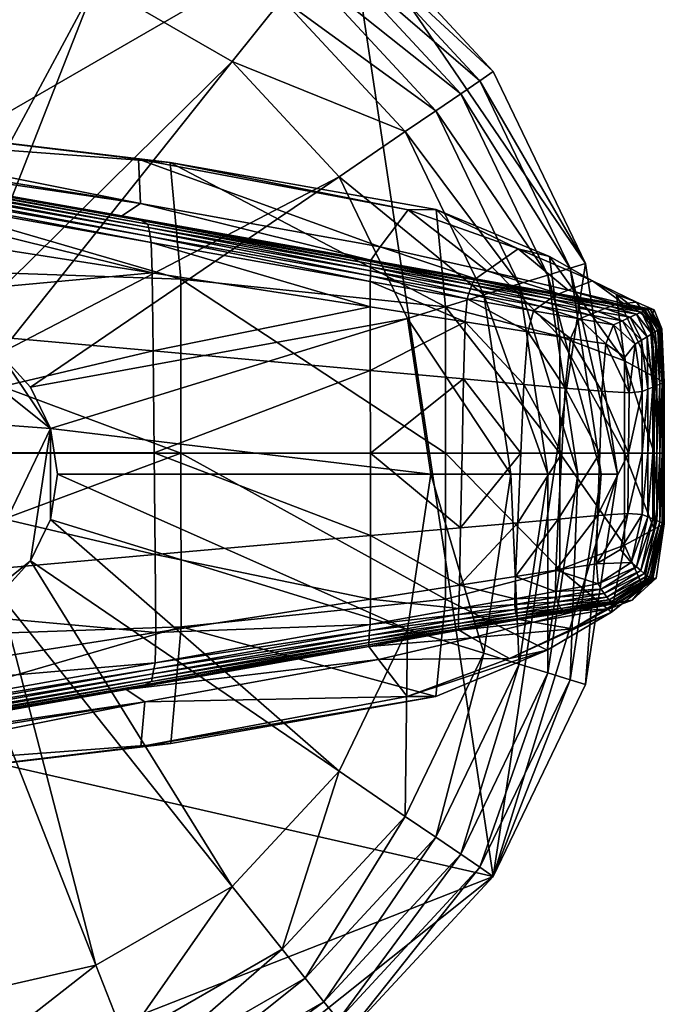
# Model space of a CAD drawing. Header units: inches. Extents: x -10.9 to 10.9, y -29.4 to 29.4.
# Tile 15 of 53: x 10.1 to 10.9, y -27.3 to -26.1. Entities that reach past the tile are written whole.
import ezdxf

# ---------------------------------------------------------------- set-up
doc = ezdxf.new("R2010")
doc.units = ezdxf.units.IN
doc.header["$MEASUREMENT"] = 0
doc.layers.get('0').update_dxf_attribs({"true_color": 0x5890e1})
doc.layers.add('BASE-FUNDICIÓN', color=1, linetype='Continuous', true_color=0xff0000)

# ---------------------------------------------------------------- blocks, each defined once
blk = doc.blocks.new('Cylinder004')
at = {"color": 0}
mesh = blk.add_polyface(dxfattribs=at)
corners = [(14, 17.556), (8.204, 20.903), (8.204, 20.903, 3.98), (1.678, 22.392), (1.678, 22.392, 3.98), (8.204, 20.903, 4.647), (14, 17.556, 4.647), (1.678, 22.392, 4.647), (-11.227, 19.446), (18.553, -12.649), (-22.204, -3.347), (4.636, 1.43, 17.009), (4.009, 2.733, 17.009), (3.025, 3.793, 17.009), (1.773, 4.517, 17.009), (0.363, 4.838, 17.009), (-4.372, 2.105, 17.009), (4.852, 0, 17.009), (4.636, -1.43, 17.009), (8.017, 20.427, 5.799), (13.682, 17.156, 5.799), (7.751, 19.749, 6.735), (1.64, 21.882, 5.799), (1.585, 21.156, 6.735), (12.637, 15.847, 7.455), (7.405, 18.867, 7.455), (6.98, 17.784, 7.96), (13.227, 16.587, 6.735), (1.428, 19.051, 7.96), (1.515, 20.212, 7.455), (-4.251, 18.625, 7.96), (11.911, 14.936, 7.96), (6.061, 15.442, 7.96), (10.343, 12.97, 7.96), (1.24, 16.543, 7.96), (-3.691, 16.173, 7.96), (6.061, 15.442, 12.073), (10.343, 12.97, 12.073), (1.24, 16.543, 12.073), (-3.691, 16.173, 12.073), (4.636, 1.43, 12.073), (4.852, 0, 12.073), (16.589, 0, 12.073), (4.009, 2.733, 12.073), (15.852, 4.89, 12.073), (13.707, 9.345, 12.073), (3.025, 3.793, 12.073), (1.773, 4.517, 12.073), (0.363, 4.838, 12.073), (-1.08, 4.73, 12.073), (-1.08, 4.73, 17.009)]
mesh.append_faces([[corners[k] for k in face] for face in [(8, 3, 0), (9, 10, 0), (11, 13, 15), (11, 15, 16)]], dxfattribs={"vtx0": -1, "vtx1": -1, "vtx2": -1, "color": 0})
mesh.append_faces([[corners[k] for k in face] for face in [(17, 11, 18)]], dxfattribs={"vtx1": -1, "color": 0})
mesh.append_faces([[corners[k] for k in face] for face in [(0, 1, 2), (1, 3, 4), (4, 2, 1), (2, 5, 6), (4, 7, 5), (5, 2, 4), (3, 1, 0), (11, 12, 13), (13, 14, 15), (6, 5, 19), (20, 19, 21), (5, 7, 22), (22, 19, 5), (19, 22, 23), (23, 21, 19), (24, 25, 26), (27, 21, 25), (28, 26, 25), (25, 29, 28), (29, 25, 21), (21, 23, 29), (30, 28, 29), (31, 26, 32), (32, 33, 31), (26, 28, 34), (34, 32, 26), (35, 34, 28), (33, 32, 36), (36, 37, 33), (32, 34, 38), (38, 36, 32), (39, 38, 34), (40, 41, 42), (43, 40, 44), (45, 37, 46), (46, 43, 45), (37, 36, 47), (47, 46, 37), (36, 38, 48), (48, 47, 36), (49, 48, 38), (41, 40, 11), (11, 17, 41), (40, 43, 12), (12, 11, 40), (43, 46, 13), (13, 12, 43), (46, 47, 14), (14, 13, 46), (47, 48, 15), (15, 14, 47), (50, 15, 48)]], dxfattribs={"vtx2": -1, "color": 0})
mesh = blk.add_polyface(dxfattribs=at)
corners = [(22.455, 0), (21.457, 6.619), (21.457, 6.619, 3.98), (22.455, 0, 3.98), (18.553, 12.649), (18.553, 12.649, 3.98), (14, 17.556), (14, 17.556, 3.98), (8.204, 20.903, 3.98), (21.457, 6.619, 4.647), (22.455, 0, 4.647), (18.553, 12.649, 4.647), (14, 17.556, 4.647), (18.553, -12.649), (20.969, 6.468, 5.799), (21.944, 0, 5.799), (20.273, 6.253, 6.735), (21.215, 0, 6.735), (18.131, 12.361, 5.799), (17.529, 11.951, 6.735), (13.682, 17.156, 5.799), (13.227, 16.587, 6.735), (8.017, 20.427, 5.799), (7.751, 19.749, 6.735), (18.256, 5.631, 7.96), (19.104, 0, 7.96), (20.269, 0, 7.455), (19.368, 5.974, 7.455), (15.785, 10.762, 7.96), (16.747, 11.418, 7.455), (11.911, 14.936, 7.96), (12.637, 15.847, 7.455), (6.98, 17.784, 7.96), (7.405, 18.867, 7.455), (15.852, 4.89, 7.96), (16.589, 0, 7.96), (13.707, 9.345, 7.96), (10.343, 12.97, 7.96), (15.852, 4.89, 12.073), (16.589, 0, 12.073), (13.707, 9.345, 12.073), (10.343, 12.97, 12.073), (4.636, 1.43, 12.073), (4.009, 2.733, 12.073)]
mesh.append_faces([[corners[k] for k in face] for face in [(13, 6, 1)]], dxfattribs={"vtx0": -1, "vtx1": -1, "vtx2": -1, "color": 0})
mesh.append_faces([[corners[k] for k in face] for face in [(0, 1, 2), (2, 3, 0), (1, 4, 5), (5, 2, 1), (4, 6, 7), (7, 5, 4), (8, 7, 6), (2, 9, 10), (10, 3, 2), (5, 11, 9), (9, 2, 5), (7, 12, 11), (11, 5, 7), (12, 7, 8), (6, 4, 1), (10, 9, 14), (14, 15, 10), (15, 14, 16), (16, 17, 15), (9, 11, 18), (18, 14, 9), (14, 18, 19), (19, 16, 14), (11, 12, 20), (20, 18, 11), (18, 20, 21), (21, 19, 18), (22, 20, 12), (23, 21, 20), (24, 25, 26), (26, 27, 24), (27, 26, 17), (17, 16, 27), (28, 24, 27), (27, 29, 28), (29, 27, 16), (16, 19, 29), (30, 28, 29), (29, 31, 30), (31, 29, 19), (19, 21, 31), (32, 30, 31), (33, 31, 21), (25, 24, 34), (34, 35, 25), (24, 28, 36), (36, 34, 24), (28, 30, 37), (37, 36, 28), (35, 34, 38), (38, 39, 35), (34, 36, 40), (40, 38, 34), (36, 37, 41), (41, 40, 36), (39, 38, 42), (38, 40, 43)]], dxfattribs={"vtx2": -1, "color": 0})
mesh = blk.add_polyface(dxfattribs=at)
corners = [(-20.231, 9.743), (-22.204, 3.347), (-22.204, 3.347, 3.98), (-20.231, 9.743, 3.98), (-22.204, -3.347, 3.98), (-22.204, 3.347, 4.647), (-20.231, 9.743, 4.647), (-22.204, -3.347), (-11.227, 19.446), (14, 17.556), (0.363, 4.838, 17.009), (-1.08, 4.73, 17.009), (-2.426, 4.202, 17.009), (-3.557, 3.3, 17.009), (-4.372, 2.105, 17.009), (-4.798, 0.723, 17.009), (-4.798, -0.723, 17.009), (-16.46, 15.273, 4.647), (-19.771, 9.521, 5.799), (-16.086, 14.926, 5.799), (-19.114, 9.205, 6.735), (-21.699, 3.271, 5.799), (-20.978, 3.162, 6.735), (-21.699, -3.271, 5.799), (-20.978, -3.162, 6.735), (-14.858, 13.786, 7.455), (-18.261, 8.794, 7.455), (-17.212, 8.289, 7.96), (-15.552, 14.43, 6.735), (-18.891, 2.847, 7.96), (-20.042, 3.021, 7.455), (-18.891, -2.847, 7.96), (-20.042, -3.021, 7.455), (-14.004, 12.994, 7.96), (-14.946, 7.198, 7.96), (-12.161, 11.283, 7.96), (-16.404, 2.472, 7.96), (-16.404, -2.472, 7.96), (-14.946, 7.198, 12.073), (-12.161, 11.283, 12.073), (-16.404, 2.472, 12.073), (-16.404, -2.472, 12.073), (-2.426, 4.202, 12.073), (-1.08, 4.73, 12.073), (-3.691, 16.173, 12.073), (-8.295, 14.367, 12.073), (-3.557, 3.3, 12.073), (-4.372, 2.105, 12.073), (-4.798, 0.723, 12.073), (-4.798, -0.723, 12.073), (0.363, 4.838, 12.073)]
mesh.append_faces([[corners[k] for k in face] for face in [(7, 0, 8), (7, 8, 9), (10, 12, 14)]], dxfattribs={"vtx0": -1, "vtx1": -1, "vtx2": -1, "color": 0})
mesh.append_faces([[corners[k] for k in face] for face in [(0, 1, 2), (2, 3, 0), (4, 2, 1), (2, 5, 6), (6, 3, 2), (5, 2, 4), (7, 1, 0), (10, 11, 12), (12, 13, 14), (14, 15, 16), (17, 6, 18), (19, 18, 20), (6, 5, 21), (21, 18, 6), (18, 21, 22), (22, 20, 18), (23, 21, 5), (24, 22, 21), (25, 26, 27), (28, 20, 26), (29, 27, 26), (26, 30, 29), (30, 26, 20), (20, 22, 30), (31, 29, 30), (32, 30, 22), (33, 27, 34), (34, 35, 33), (27, 29, 36), (36, 34, 27), (37, 36, 29), (35, 34, 38), (38, 39, 35), (34, 36, 40), (40, 38, 34), (41, 40, 36), (42, 43, 44), (45, 39, 46), (46, 42, 45), (39, 38, 47), (47, 46, 39), (38, 40, 48), (48, 47, 38), (49, 48, 40), (50, 43, 11), (43, 42, 12), (12, 11, 43), (42, 46, 13), (13, 12, 42), (46, 47, 14), (14, 13, 46), (47, 48, 15), (15, 14, 47), (16, 15, 48)]], dxfattribs={"vtx2": -1, "color": 0})
mesh = blk.add_polyface(dxfattribs=at)
corners = [(8.204, -20.903), (14, -17.556), (14, -17.556, 3.98), (18.553, -12.649), (18.553, -12.649, 3.98), (21.457, -6.619), (21.457, -6.619, 3.98), (22.455, 0), (22.455, 0, 3.98), (14, -17.556, 4.647), (8.204, -20.903, 4.647), (18.553, -12.649, 4.647), (21.457, -6.619, 4.647), (22.455, 0, 4.647), (21.457, 6.619), (13.682, -17.156, 5.799), (8.017, -20.427, 5.799), (13.227, -16.587, 6.735), (18.131, -12.361, 5.799), (17.529, -11.951, 6.735), (20.969, -6.468, 5.799), (20.273, -6.253, 6.735), (21.944, 0, 5.799), (21.215, 0, 6.735), (7.751, -19.749, 6.735), (12.637, -15.847, 7.455), (15.785, -10.762, 7.96), (11.911, -14.936, 7.96), (16.747, -11.418, 7.455), (18.256, -5.631, 7.96), (19.368, -5.974, 7.455), (19.104, 0, 7.96), (20.269, 0, 7.455), (13.707, -9.345, 7.96), (10.343, -12.97, 7.96), (15.852, -4.89, 7.96), (16.589, 0, 7.96), (13.707, -9.345, 12.073), (10.343, -12.97, 12.073), (15.852, -4.89, 12.073), (16.589, 0, 12.073), (4.636, -1.43, 12.073), (4.852, 0, 12.073)]
mesh.append_faces([[corners[k] for k in face] for face in [(3, 14, 7)]], dxfattribs={"vtx0": -1, "vtx2": -1, "color": 0})
mesh.append_faces([[corners[k] for k in face] for face in [(5, 3, 7)]], dxfattribs={"vtx1": -1, "color": 0})
mesh.append_faces([[corners[k] for k in face] for face in [(0, 1, 2), (1, 3, 4), (4, 2, 1), (3, 5, 6), (6, 4, 3), (5, 7, 8), (8, 6, 5), (2, 9, 10), (4, 11, 9), (9, 2, 4), (6, 12, 11), (11, 4, 6), (8, 13, 12), (12, 6, 8), (3, 1, 0), (10, 9, 15), (16, 15, 17), (9, 11, 18), (18, 15, 9), (15, 18, 19), (19, 17, 15), (11, 12, 20), (20, 18, 11), (18, 20, 21), (21, 19, 18), (12, 13, 22), (22, 20, 12), (20, 22, 23), (23, 21, 20), (24, 17, 25), (26, 27, 25), (25, 28, 26), (28, 25, 17), (17, 19, 28), (29, 26, 28), (28, 30, 29), (30, 28, 19), (19, 21, 30), (31, 29, 30), (30, 32, 31), (32, 30, 21), (21, 23, 32), (27, 26, 33), (33, 34, 27), (26, 29, 35), (35, 33, 26), (29, 31, 36), (36, 35, 29), (34, 33, 37), (37, 38, 34), (33, 35, 39), (39, 37, 33), (35, 36, 40), (40, 39, 35), (37, 39, 41), (39, 40, 42)]], dxfattribs={"vtx2": -1, "color": 0})
mesh = blk.add_polyface(dxfattribs=at)
corners = [(1.678, -22.392), (8.204, -20.903), (8.204, -20.903, 3.98), (1.678, -22.392, 3.98), (14, -17.556, 3.98), (8.204, -20.903, 4.647), (1.678, -22.392, 4.647), (-4.997, -21.892), (18.553, -12.649), (-1.08, -4.73, 17.009), (0.363, -4.838, 17.009), (1.773, -4.517, 17.009), (4.636, 1.43, 17.009), (-4.372, 2.105, 17.009), (3.025, -3.793, 17.009), (4.009, -2.733, 17.009), (4.636, -1.43, 17.009), (8.017, -20.427, 5.799), (1.64, -21.882, 5.799), (7.751, -19.749, 6.735), (1.585, -21.156, 6.735), (13.682, -17.156, 5.799), (13.227, -16.587, 6.735), (-4.51, -19.76, 7.455), (1.515, -20.212, 7.455), (1.428, -19.051, 7.96), (-4.721, -20.683, 6.735), (6.98, -17.784, 7.96), (7.405, -18.867, 7.455), (11.911, -14.936, 7.96), (12.637, -15.847, 7.455), (-4.251, -18.625, 7.96), (1.24, -16.543, 7.96), (6.061, -15.442, 7.96), (10.343, -12.97, 7.96), (-3.691, -16.173, 7.96), (1.24, -16.543, 12.073), (6.061, -15.442, 12.073), (10.343, -12.97, 12.073), (1.773, -4.517, 12.073), (0.363, -4.838, 12.073), (3.025, -3.793, 12.073), (13.707, -9.345, 12.073), (4.009, -2.733, 12.073), (4.636, -1.43, 12.073), (4.852, 0, 12.073), (15.852, -4.89, 12.073), (-1.08, -4.73, 12.073), (4.852, 0, 17.009)]
mesh.append_faces([[corners[k] for k in face] for face in [(8, 1, 7), (12, 13, 11), (12, 11, 15)]], dxfattribs={"vtx0": -1, "vtx1": -1, "vtx2": -1, "color": 0})
mesh.append_faces([[corners[k] for k in face] for face in [(12, 15, 16)]], dxfattribs={"vtx0": -1, "vtx2": -1, "color": 0})
mesh.append_faces([[corners[k] for k in face] for face in [(0, 1, 2), (2, 3, 0), (4, 2, 1), (2, 5, 6), (6, 3, 2), (5, 2, 4), (1, 0, 7), (9, 10, 11), (11, 14, 15), (6, 5, 17), (17, 18, 6), (18, 17, 19), (19, 20, 18), (21, 17, 5), (22, 19, 17), (23, 24, 25), (26, 20, 24), (27, 25, 24), (24, 28, 27), (28, 24, 20), (20, 19, 28), (29, 27, 28), (28, 30, 29), (30, 28, 19), (31, 25, 32), (25, 27, 33), (33, 32, 25), (27, 29, 34), (34, 33, 27), (35, 32, 36), (32, 33, 37), (37, 36, 32), (33, 34, 38), (38, 37, 33), (36, 37, 39), (39, 40, 36), (37, 38, 41), (41, 39, 37), (38, 42, 43), (43, 41, 38), (44, 43, 42), (45, 44, 46), (47, 40, 10), (40, 39, 11), (11, 10, 40), (39, 41, 14), (14, 11, 39), (41, 43, 15), (15, 14, 41), (43, 44, 16), (16, 15, 43), (44, 45, 48), (48, 16, 44)]], dxfattribs={"vtx2": -1, "color": 0})
mesh = blk.add_polyface(dxfattribs=at)
corners = [(-20.231, -9.743), (-16.46, -15.273), (-16.46, -15.273, 3.98), (-20.231, -9.743, 3.98), (-11.227, -19.446), (-11.227, -19.446, 3.98), (-4.997, -21.892), (-4.997, -21.892, 3.98), (1.678, -22.392), (1.678, -22.392, 3.98), (-16.46, -15.273, 4.647), (-20.231, -9.743, 4.647), (-11.227, -19.446, 4.647), (-4.997, -21.892, 4.647), (1.678, -22.392, 4.647), (-22.204, -3.347), (18.553, -12.649), (-16.086, -14.926, 5.799), (-19.771, -9.521, 5.799), (-15.552, -14.43, 6.735), (-10.972, -19.004, 5.799), (-10.608, -18.373, 6.735), (-4.883, -21.394, 5.799), (-4.721, -20.683, 6.735), (1.64, -21.882, 5.799), (1.585, -21.156, 6.735), (-18.261, -8.794, 7.455), (-14.858, -13.786, 7.455), (-14.004, -12.994, 7.96), (-19.114, -9.205, 6.735), (-9.552, -16.545, 7.96), (-10.134, -17.553, 7.455), (-4.251, -18.625, 7.96), (-4.51, -19.76, 7.455), (1.428, -19.051, 7.96), (1.515, -20.212, 7.455), (-8.295, -14.367, 7.96), (-12.161, -11.283, 7.96), (-3.691, -16.173, 7.96), (1.24, -16.543, 7.96), (-8.295, -14.367, 12.073), (-12.161, -11.283, 12.073), (-3.691, -16.173, 12.073), (1.24, -16.543, 12.073), (-1.08, -4.73, 12.073), (0.363, -4.838, 12.073)]
mesh.append_faces([[corners[k] for k in face] for face in [(6, 1, 15), (16, 6, 15)]], dxfattribs={"vtx0": -1, "vtx1": -1, "vtx2": -1, "color": 0})
mesh.append_faces([[corners[k] for k in face] for face in [(0, 1, 2), (2, 3, 0), (1, 4, 5), (5, 2, 1), (4, 6, 7), (7, 5, 4), (6, 8, 9), (9, 7, 6), (2, 10, 11), (11, 3, 2), (5, 12, 10), (10, 2, 5), (7, 13, 12), (12, 5, 7), (9, 14, 13), (13, 7, 9), (6, 4, 1), (11, 10, 17), (18, 17, 19), (10, 12, 20), (20, 17, 10), (17, 20, 21), (21, 19, 17), (12, 13, 22), (22, 20, 12), (20, 22, 23), (23, 21, 20), (13, 14, 24), (24, 22, 13), (22, 24, 25), (25, 23, 22), (26, 27, 28), (29, 19, 27), (30, 28, 27), (27, 31, 30), (31, 27, 19), (19, 21, 31), (32, 30, 31), (31, 33, 32), (33, 31, 21), (21, 23, 33), (34, 32, 33), (35, 33, 23), (28, 30, 36), (36, 37, 28), (30, 32, 38), (38, 36, 30), (39, 38, 32), (37, 36, 40), (40, 41, 37), (36, 38, 42), (42, 40, 36), (43, 42, 38), (40, 42, 44), (42, 43, 45)]], dxfattribs={"vtx2": -1, "color": 0})

msp = doc.modelspace()

# ---------------------------------------------------------------- block references
at = {"color": 153, "true_color": 0x5890e1, "xscale": 0.03894008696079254, "yscale": 0.03894008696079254, "zscale": 0.03894008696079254}
msp.add_blockref('Cylinder004', (9.9714, -26.6321, -15.8218), dxfattribs=at)

# ---------------------------------------------------------------- meshes
at = {"layer": 'BASE-FUNDICIÓN', "color": 8, "true_color": 0x737373}
mesh = msp.add_polyface(dxfattribs=at)
corners = [(9.2463, -26.2244, -15.3062), (9.7435, -26.2541, -15.3062), (9.7467, -26.3034, -15.307), (9.3783, -26.2898, -15.3068), (9.2401, -26.2172, -15.3046), (9.7398, -26.2464, -15.3046), (9.2349, -26.2111, -15.3019), (9.7366, -26.2397, -15.3019), (9.2305, -26.2061, -15.2981), (9.7339, -26.2343, -15.2981), (9.2272, -26.2022, -15.2932), (9.7317, -26.2301, -15.2932), (9.2181, -26.1965, -15.291), (9.6995, -26.2219, -15.289), (10.2627, -26.322, -15.2876), (9.6067, -26.2045, -15.2869), (9.1967, -26.1861, -15.2949), (9.0996, -26.136, -15.2976), (9.2128, -26.136, -15.2887), (9.6732, -26.2061, -15.1253), (9.2316, -26.1346, -15.2309), (10.2622, -26.3011, -15.1379), (9.5816, -26.1657, -14.674), (9.1977, -26.1215, -15.1002), (9.0511, -26.1406, -14.9601), (9.1072, -26.151, -14.3812), (9.6557, -26.2026, -14.0268), (9.0862, -26.204, -13.7535), (10.2985, -26.2507, -14.2694), (9.6804, -26.3715, -13.8159), (10.3115, -26.3937, -14.1179), (9.079, -26.3755, -13.5526), (9.6805, -26.6064, -13.8231), (9.0787, -26.6064, -13.5651), (9.7485, -26.4345, -15.3073), (9.7496, -26.6063, -15.3073), (9.2516, -26.6064, -15.307), (9.2513, -26.3893, -15.307)]
mesh.append_faces([[corners[k] for k in face] for face in [(0, 1, 2), (2, 3, 0), (1, 0, 4), (4, 5, 1), (6, 7, 5), (5, 4, 6), (7, 6, 8), (8, 9, 7), (10, 11, 9), (9, 8, 10), (11, 10, 12), (12, 13, 11), (14, 13, 15), (16, 15, 13), (13, 12, 16), (15, 16, 17), (17, 18, 15), (19, 15, 18), (18, 20, 19), (15, 19, 21), (21, 19, 22), (23, 22, 19), (19, 20, 23), (22, 23, 24), (24, 25, 22), (26, 22, 25), (25, 27, 26), (22, 26, 28), (26, 29, 30), (29, 26, 27), (27, 31, 29), (32, 29, 31), (31, 33, 32), (34, 35, 36), (36, 37, 34), (2, 34, 37), (37, 3, 2)]], dxfattribs={"vtx2": -1, "color": 8})
mesh = msp.add_polyface(dxfattribs=at)
corners = [(10.5898, -26.3088, -14.8048), (10.2596, -26.2469, -14.7274), (10.2985, -26.2507, -14.2694), (10.5555, -26.3542, -15.1571), (10.2622, -26.3011, -15.1379), (10.5432, -26.4276, -15.307), (10.2761, -26.3859, -15.307), (10.2749, -26.3488, -15.3062), (10.5433, -26.3966, -15.3062), (10.2738, -26.3415, -15.3046), (10.5434, -26.3895, -15.3046), (10.2729, -26.3353, -15.3019), (10.5435, -26.3835, -15.3019), (10.2719, -26.3302, -15.2981), (10.544, -26.3702, -15.2799), (10.2391, -26.3162, -15.2816), (10.5439, -26.372, -15.2872), (10.2627, -26.322, -15.2876), (10.5437, -26.3748, -15.2932), (10.2711, -26.3262, -15.2932), (10.5436, -26.3786, -15.2981), (9.7435, -26.2541, -15.3062), (9.7467, -26.3034, -15.307), (9.7398, -26.2464, -15.3046), (9.7366, -26.2397, -15.3019), (9.7339, -26.2343, -15.2981), (9.7317, -26.2301, -15.2932), (9.6995, -26.2219, -15.289), (9.6067, -26.2045, -15.2869), (9.5816, -26.1657, -14.674), (10.2787, -26.6063, -15.3073), (10.2774, -26.4815, -15.3073), (10.5433, -26.5054, -15.3073), (10.3115, -26.3937, -14.1179), (10.6354, -26.4275, -14.3376), (10.3115, -26.6064, -14.1197), (10.6354, -26.6064, -14.3376), (9.6804, -26.3715, -13.8159), (9.6805, -26.6064, -13.8231), (9.6557, -26.2026, -14.0268), (9.7485, -26.4345, -15.3073), (9.7496, -26.6063, -15.3073)]
mesh.append_faces([[corners[k] for k in face] for face in [(0, 1, 2), (3, 4, 1), (5, 6, 7), (8, 7, 9), (10, 9, 11), (12, 11, 13), (14, 15, 4), (16, 17, 15), (18, 19, 17), (20, 13, 19), (21, 7, 6), (6, 22, 21), (7, 21, 23), (23, 9, 7), (24, 11, 9), (9, 23, 24), (11, 24, 25), (25, 13, 11), (26, 19, 13), (13, 25, 26), (19, 26, 27), (27, 17, 19), (28, 15, 17), (4, 15, 28), (29, 1, 4), (2, 1, 29), (30, 31, 32), (31, 6, 5), (2, 33, 34), (33, 35, 36), (37, 38, 35), (35, 33, 37), (33, 2, 39), (40, 22, 6), (6, 31, 40), (41, 40, 31), (31, 30, 41)]], dxfattribs={"vtx2": -1, "color": 8})
mesh = msp.add_polyface(dxfattribs=at)
corners = [(10.5434, -26.6064, -15.3073), (10.6557, -26.6066, -15.3073), (10.6538, -26.6978, -15.3073), (10.2985, -26.2507, -14.2694), (10.624, -26.3084, -14.4544), (10.5898, -26.3088, -14.8048), (10.7243, -26.3566, -14.8969), (10.6858, -26.3835, -15.1803), (10.5555, -26.3542, -15.1571), (10.2596, -26.2469, -14.7274), (10.5433, -26.3966, -15.3062), (10.6617, -26.4177, -15.3062), (10.6595, -26.4459, -15.307), (10.5432, -26.4276, -15.307), (10.2749, -26.3488, -15.3062), (10.2738, -26.3415, -15.3046), (10.5434, -26.3895, -15.3046), (10.6639, -26.411, -15.3046), (10.5435, -26.3835, -15.3019), (10.6659, -26.4053, -15.3019), (10.2729, -26.3353, -15.3019), (10.2719, -26.3302, -15.2981), (10.5436, -26.3786, -15.2981), (10.6678, -26.4007, -15.2981), (10.2622, -26.3011, -15.1379), (10.544, -26.3702, -15.2799), (10.6722, -26.3931, -15.28), (10.6709, -26.3946, -15.2872), (10.5439, -26.372, -15.2872), (10.2391, -26.3162, -15.2816), (10.2627, -26.322, -15.2876), (10.5437, -26.3748, -15.2932), (10.6694, -26.3972, -15.2932), (10.2711, -26.3262, -15.2932), (10.5433, -26.5054, -15.3073), (10.2787, -26.6063, -15.3073), (10.2774, -26.4815, -15.3073), (10.6575, -26.5157, -15.3073), (10.6354, -26.4275, -14.3376), (10.6354, -26.6064, -14.3376), (10.3115, -26.3937, -14.1179)]
mesh.append_faces([[corners[k] for k in face] for face in [(0, 1, 2), (3, 4, 5), (6, 5, 4), (7, 8, 5), (9, 5, 8), (10, 11, 12), (12, 13, 10), (14, 10, 13), (15, 16, 10), (11, 10, 16), (16, 17, 11), (18, 19, 17), (17, 16, 18), (20, 18, 16), (21, 22, 18), (19, 18, 22), (22, 23, 19), (24, 8, 25), (26, 25, 8), (8, 7, 26), (25, 26, 27), (27, 28, 25), (29, 25, 28), (30, 28, 31), (32, 31, 28), (28, 27, 32), (31, 32, 23), (23, 22, 31), (33, 31, 22), (34, 0, 35), (13, 34, 36), (34, 13, 12), (12, 37, 34), (0, 34, 37), (37, 1, 0), (38, 4, 3), (39, 38, 40)]], dxfattribs={"vtx2": -1, "color": 8})
mesh = msp.add_polyface(dxfattribs=at)
corners = [(10.624, -26.3084, -14.4544), (10.7625, -26.3657, -14.6155), (10.7243, -26.3566, -14.8969), (10.5898, -26.3088, -14.8048), (10.6858, -26.3835, -15.1803), (10.8155, -26.3956, -14.9947), (10.8447, -26.4125, -14.7864), (10.7857, -26.407, -15.2049), (10.7743, -26.4114, -15.2801), (10.6722, -26.3931, -15.28), (10.846, -26.4242, -15.2802), (10.8425, -26.4252, -15.2873), (10.7717, -26.4126, -15.2873), (10.6709, -26.3946, -15.2872), (10.768, -26.4147, -15.2932), (10.6694, -26.3972, -15.2932), (10.8373, -26.4271, -15.2932), (10.8304, -26.4297, -15.2981), (10.7633, -26.4177, -15.2981), (10.6678, -26.4007, -15.2981), (10.7576, -26.4216, -15.3019), (10.6659, -26.4053, -15.3019), (10.8218, -26.4331, -15.3019), (10.8114, -26.4373, -15.3046), (10.7509, -26.4265, -15.3046), (10.6639, -26.411, -15.3046), (10.7432, -26.4322, -15.3062), (10.6617, -26.4177, -15.3062), (10.7993, -26.4422, -15.3062), (10.7885, -26.4661, -15.307), (10.7361, -26.4579, -15.307), (10.6595, -26.4459, -15.307), (10.7753, -26.4638, -14.5216), (10.8544, -26.4935, -14.717), (10.6354, -26.4275, -14.3376)]
mesh.append_faces([[corners[k] for k in face] for face in [(0, 1, 2), (3, 2, 4), (5, 2, 1), (1, 6, 5), (2, 5, 7), (7, 4, 2), (8, 9, 4), (4, 7, 8), (10, 8, 7), (11, 12, 8), (9, 8, 12), (12, 13, 9), (14, 15, 13), (13, 12, 14), (16, 14, 12), (14, 16, 17), (17, 18, 14), (15, 14, 18), (18, 19, 15), (20, 21, 19), (19, 18, 20), (22, 20, 18), (18, 17, 22), (20, 22, 23), (23, 24, 20), (21, 20, 24), (24, 25, 21), (26, 27, 25), (25, 24, 26), (28, 26, 24), (24, 23, 28), (26, 28, 29), (27, 26, 30), (30, 31, 27), (1, 32, 33), (0, 34, 32), (32, 1, 0)]], dxfattribs={"vtx2": -1, "color": 8})
mesh = msp.add_polyface(dxfattribs=at)
corners = [(10.869, -26.4217, -15.0849), (10.8155, -26.3956, -14.9947), (10.8447, -26.4125, -14.7864), (10.8855, -26.4438, -14.9552), (10.8531, -26.4232, -15.2276), (10.7857, -26.407, -15.2049), (10.846, -26.4242, -15.2802), (10.7743, -26.4114, -15.2801), (10.8425, -26.4252, -15.2873), (10.7717, -26.4126, -15.2873), (10.8373, -26.4271, -15.2932), (10.891, -26.4311, -15.1544), (10.9002, -26.4544, -15.1101), (10.8859, -26.4305, -15.245), (10.8987, -26.4544, -15.2339), (10.8828, -26.4308, -15.2803), (10.8973, -26.4549, -15.2803), (10.8954, -26.456, -15.2873), (10.8799, -26.4319, -15.2873), (10.8754, -26.4338, -15.2932), (10.8922, -26.4579, -15.2932), (10.8878, -26.4606, -15.2981), (10.8693, -26.4366, -15.2981), (10.8304, -26.4297, -15.2981), (10.8616, -26.4402, -15.3019), (10.8218, -26.4331, -15.3019), (10.8823, -26.464, -15.3019), (10.8522, -26.4445, -15.3046), (10.8114, -26.4373, -15.3046), (10.8412, -26.4497, -15.3062), (10.7993, -26.4422, -15.3062), (10.8544, -26.4935, -14.717), (10.7625, -26.3657, -14.6155)]
mesh.append_faces([[corners[k] for k in face] for face in [(0, 1, 2), (2, 3, 0), (1, 0, 4), (4, 5, 1), (5, 4, 6), (7, 6, 8), (9, 8, 10), (11, 0, 3), (3, 12, 11), (13, 11, 12), (12, 14, 13), (11, 13, 4), (4, 0, 11), (15, 6, 4), (4, 13, 15), (16, 15, 13), (13, 14, 16), (15, 16, 17), (17, 18, 15), (6, 15, 18), (18, 8, 6), (19, 10, 8), (8, 18, 19), (20, 19, 18), (18, 17, 20), (19, 20, 21), (21, 22, 19), (10, 19, 22), (22, 23, 10), (24, 25, 23), (23, 22, 24), (26, 24, 22), (25, 24, 27), (27, 28, 25), (29, 30, 28), (28, 27, 29), (31, 2, 32)]], dxfattribs={"vtx2": -1, "color": 8})
mesh = msp.add_polyface(dxfattribs=at)
corners = [(10.7885, -26.4661, -15.307), (10.7361, -26.4579, -15.307), (10.7432, -26.4322, -15.3062), (10.7313, -26.5224, -15.3073), (10.6575, -26.5157, -15.3073), (10.6595, -26.4459, -15.307), (10.782, -26.527, -15.3073), (10.7777, -26.6068, -15.3073), (10.7277, -26.6067, -15.3073), (10.6557, -26.6066, -15.3073), (10.8616, -26.4402, -15.3019), (10.8823, -26.464, -15.3019), (10.8755, -26.4682, -15.3046), (10.8522, -26.4445, -15.3046), (10.8675, -26.4732, -15.3062), (10.8412, -26.4497, -15.3062), (10.8548, -26.4892, -15.3068), (10.8317, -26.4728, -15.307), (10.7993, -26.4422, -15.3062), (10.8268, -26.5309, -15.3073), (10.8601, -26.5327, -15.307), (10.8594, -26.6065, -15.307), (10.8241, -26.6067, -15.3073), (10.8544, -26.4935, -14.717), (10.8544, -26.6064, -14.717), (10.891, -26.6064, -14.912), (10.8447, -26.4125, -14.7864), (10.891, -26.5133, -14.912), (10.8855, -26.4438, -14.9552), (10.7753, -26.4638, -14.5216), (10.7753, -26.6064, -14.5216), (10.6354, -26.4275, -14.3376), (10.6354, -26.6064, -14.3376), (10.8762, -26.5312, -15.3062), (10.8762, -26.6064, -15.3062)]
mesh.append_faces([[corners[k] for k in face] for face in [(0, 1, 2), (3, 4, 5), (5, 1, 3), (6, 3, 1), (1, 0, 6), (3, 6, 7), (7, 8, 3), (4, 3, 8), (8, 9, 4), (10, 11, 12), (12, 13, 10), (14, 15, 13), (13, 12, 14), (15, 14, 16), (16, 17, 15), (18, 15, 17), (17, 0, 18), (19, 6, 0), (0, 17, 19), (20, 19, 17), (17, 16, 20), (19, 20, 21), (21, 22, 19), (6, 19, 22), (22, 7, 6), (23, 24, 25), (26, 23, 27), (27, 28, 26), (24, 23, 29), (29, 30, 24), (31, 32, 30), (30, 29, 31), (33, 34, 21), (21, 20, 33), (14, 33, 20), (20, 16, 14), (33, 14, 12)]], dxfattribs={"vtx2": -1, "color": 8})
mesh = msp.add_polyface(dxfattribs=at)
corners = [(10.9021, -26.5203, -15.2803), (10.8973, -26.4549, -15.2803), (10.8987, -26.4544, -15.2339), (10.903, -26.52, -15.2303), (10.9021, -26.6064, -15.2803), (10.903, -26.6064, -15.2303), (10.9005, -26.6064, -15.2873), (10.9005, -26.521, -15.2873), (10.8954, -26.456, -15.2873), (10.8978, -26.5221, -15.2932), (10.8922, -26.4579, -15.2932), (10.8978, -26.6064, -15.2932), (10.894, -26.6064, -15.2981), (10.894, -26.5237, -15.2981), (10.8878, -26.4606, -15.2981), (10.8693, -26.4366, -15.2981), (10.8823, -26.464, -15.3019), (10.9032, -26.5199, -15.0953), (10.9032, -26.6064, -15.0953), (10.9002, -26.4544, -15.1101), (10.8855, -26.4438, -14.9552), (10.891, -26.5133, -14.912), (10.891, -26.6064, -14.912), (10.8544, -26.4935, -14.717), (10.8755, -26.4682, -15.3046), (10.8832, -26.5282, -15.3046), (10.8762, -26.5312, -15.3062), (10.8762, -26.6064, -15.3062), (10.8832, -26.6064, -15.3046), (10.8892, -26.5257, -15.3019), (10.8892, -26.6064, -15.3019)]
mesh.append_faces([[corners[k] for k in face] for face in [(0, 1, 2), (2, 3, 0), (4, 0, 3), (3, 5, 4), (0, 4, 6), (6, 7, 0), (1, 0, 7), (7, 8, 1), (9, 10, 8), (8, 7, 9), (11, 9, 7), (7, 6, 11), (9, 11, 12), (12, 13, 9), (10, 9, 13), (13, 14, 10), (15, 14, 16), (17, 18, 5), (5, 3, 17), (19, 17, 3), (3, 2, 19), (17, 19, 20), (20, 21, 17), (18, 17, 21), (21, 22, 18), (22, 21, 23), (24, 25, 26), (27, 26, 25), (25, 28, 27), (29, 30, 28), (28, 25, 29), (16, 29, 25), (25, 24, 16), (29, 16, 14), (14, 13, 29), (30, 29, 13), (13, 12, 30)]], dxfattribs={"vtx2": -1, "color": 8})
mesh = msp.add_polyface(dxfattribs=at)
corners = [(9.6805, -26.8413, -13.8303), (9.0784, -26.8373, -13.5776), (9.0854, -27.009, -13.7908), (9.6564, -27.0102, -14.0478), (9.6805, -26.6064, -13.8231), (9.0787, -26.6064, -13.5651), (10.2993, -26.9621, -14.2746), (9.5838, -27.0473, -14.6856), (9.1071, -27.0622, -14.4054), (9.051, -27.0731, -14.9662), (9.1982, -27.0922, -15.103), (9.6775, -27.0065, -15.1282), (9.2327, -27.0789, -15.2315), (10.2674, -26.9111, -15.1386), (9.6105, -27.0076, -15.2867), (9.2136, -27.0766, -15.2884), (9.0997, -27.0761, -15.2972), (9.1975, -27.0261, -15.2946), (9.7035, -26.9902, -15.2889), (9.2191, -27.016, -15.2909), (10.2674, -26.89, -15.2876), (9.2281, -27.0104, -15.2932), (9.7356, -26.982, -15.2932), (9.2315, -27.0066, -15.2981), (9.7376, -26.9778, -15.2981), (9.2358, -27.0016, -15.3019), (9.7402, -26.9724, -15.3019), (9.241, -26.9955, -15.3046), (9.7435, -26.9658, -15.3046), (9.2473, -26.9883, -15.3062), (9.7475, -26.958, -15.3062), (9.38, -26.9227, -15.3068), (9.7504, -26.9088, -15.307), (9.2519, -26.8234, -15.307), (9.7507, -26.778, -15.3073), (9.2516, -26.6064, -15.307), (9.7496, -26.6063, -15.3073)]
mesh.append_faces([[corners[k] for k in face] for face in [(0, 1, 2), (2, 3, 0), (1, 0, 4), (4, 5, 1), (6, 3, 7), (8, 7, 3), (3, 2, 8), (7, 8, 9), (9, 10, 7), (11, 7, 10), (10, 12, 11), (7, 11, 13), (13, 11, 14), (15, 14, 11), (11, 12, 15), (14, 15, 16), (16, 17, 14), (18, 14, 17), (17, 19, 18), (14, 18, 20), (21, 22, 18), (18, 19, 21), (22, 21, 23), (23, 24, 22), (25, 26, 24), (24, 23, 25), (26, 25, 27), (27, 28, 26), (29, 30, 28), (28, 27, 29), (30, 29, 31), (31, 32, 30), (33, 34, 32), (32, 31, 33), (34, 33, 35), (35, 36, 34), (33, 31, 29)]], dxfattribs={"vtx2": -1, "color": 8})
mesh = msp.add_polyface(dxfattribs=at)
corners = [(10.5434, -26.7852, -15.307), (10.2807, -26.8261, -15.307), (10.2801, -26.7308, -15.3073), (10.5435, -26.7074, -15.3073), (10.2787, -26.6063, -15.3073), (10.3116, -26.8191, -14.1215), (10.2993, -26.9621, -14.2746), (10.6237, -26.9045, -14.4544), (10.5885, -26.9044, -14.8047), (10.2626, -26.9657, -14.7303), (10.2674, -26.9111, -15.1386), (9.6805, -26.8413, -13.8303), (9.6564, -27.0102, -14.0478), (10.3115, -26.6064, -14.1197), (9.6805, -26.6064, -13.8231), (10.543, -26.8162, -15.3062), (10.2798, -26.8631, -15.3062), (10.5425, -26.8235, -15.3046), (10.2782, -26.8705, -15.3046), (10.5421, -26.8296, -15.3019), (10.277, -26.8768, -15.3019), (10.5418, -26.8346, -15.2981), (10.2761, -26.8819, -15.2981), (10.5533, -26.8592, -15.1571), (10.2443, -26.8958, -15.2815), (10.5415, -26.8432, -15.2799), (10.2674, -26.89, -15.2876), (10.5415, -26.8413, -15.2872), (10.2754, -26.8859, -15.2932), (10.5416, -26.8384, -15.2932), (9.5838, -27.0473, -14.6856), (9.6105, -27.0076, -15.2867), (9.7356, -26.982, -15.2932), (9.7035, -26.9902, -15.2889), (9.7376, -26.9778, -15.2981), (9.7402, -26.9724, -15.3019), (9.7435, -26.9658, -15.3046), (9.7475, -26.958, -15.3062), (9.7504, -26.9088, -15.307), (9.7507, -26.778, -15.3073), (9.7496, -26.6063, -15.3073)]
mesh.append_faces([[corners[k] for k in face] for face in [(0, 1, 2), (3, 2, 4), (5, 6, 7), (8, 9, 10), (7, 6, 9), (5, 11, 12), (12, 6, 5), (11, 5, 13), (13, 14, 11), (15, 16, 1), (17, 18, 16), (19, 20, 18), (21, 22, 20), (23, 10, 24), (25, 24, 26), (27, 26, 28), (29, 28, 22), (30, 9, 6), (10, 9, 30), (31, 24, 10), (26, 24, 31), (32, 28, 26), (26, 33, 32), (28, 32, 34), (34, 22, 28), (35, 20, 22), (22, 34, 35), (20, 35, 36), (36, 18, 20), (37, 16, 18), (18, 36, 37), (16, 37, 38), (38, 1, 16), (39, 2, 1), (1, 38, 39), (2, 39, 40), (40, 4, 2)]], dxfattribs={"vtx2": -1, "color": 8})
mesh = msp.add_polyface(dxfattribs=at)
corners = [(10.5435, -26.7074, -15.3073), (10.6538, -26.6978, -15.3073), (10.6523, -26.7683, -15.307), (10.5434, -26.7852, -15.307), (10.2801, -26.7308, -15.3073), (10.2787, -26.6063, -15.3073), (10.5434, -26.6064, -15.3073), (10.6354, -26.7853, -14.3376), (10.6354, -26.6064, -14.3376), (10.3115, -26.6064, -14.1197), (10.3116, -26.8191, -14.1215), (10.6237, -26.9045, -14.4544), (10.2674, -26.9111, -15.1386), (10.5533, -26.8592, -15.1571), (10.5885, -26.9044, -14.8047), (10.7138, -26.8581, -14.8969), (10.6677, -26.8327, -15.1803), (10.7599, -26.8476, -14.6155), (10.2626, -26.9657, -14.7303), (10.2807, -26.8261, -15.307), (10.543, -26.8162, -15.3062), (10.6516, -26.7969, -15.3062), (10.6514, -26.8041, -15.3046), (10.5425, -26.8235, -15.3046), (10.2798, -26.8631, -15.3062), (10.2782, -26.8705, -15.3046), (10.5421, -26.8296, -15.3019), (10.6513, -26.8101, -15.3019), (10.6513, -26.8151, -15.2981), (10.5418, -26.8346, -15.2981), (10.277, -26.8768, -15.3019), (10.5415, -26.8432, -15.2799), (10.652, -26.8234, -15.28), (10.2443, -26.8958, -15.2815), (10.2674, -26.89, -15.2876), (10.5415, -26.8413, -15.2872), (10.6517, -26.8216, -15.2872), (10.5416, -26.8384, -15.2932), (10.6514, -26.8189, -15.2932), (10.2754, -26.8859, -15.2932), (10.2761, -26.8819, -15.2981)]
mesh.append_faces([[corners[k] for k in face] for face in [(0, 1, 2), (2, 3, 0), (4, 0, 3), (5, 6, 0), (1, 0, 6), (7, 8, 9), (9, 10, 7), (11, 7, 10), (12, 13, 14), (15, 14, 13), (13, 16, 15), (17, 11, 14), (18, 14, 11), (19, 3, 20), (21, 20, 3), (3, 2, 21), (20, 21, 22), (22, 23, 20), (24, 20, 23), (25, 23, 26), (27, 26, 23), (23, 22, 27), (26, 27, 28), (28, 29, 26), (30, 26, 29), (31, 32, 16), (16, 13, 31), (33, 31, 13), (34, 35, 31), (32, 31, 35), (35, 36, 32), (37, 38, 36), (36, 35, 37), (39, 37, 35), (40, 29, 37), (38, 37, 29), (29, 28, 38)]], dxfattribs={"vtx2": -1, "color": 8})
mesh = msp.add_polyface(dxfattribs=at)
corners = [(10.8544, -26.7194, -14.717), (10.8386, -26.8014, -14.7864), (10.8772, -26.7705, -14.9552), (10.8544, -26.6064, -14.717), (10.891, -26.6996, -14.912), (10.7753, -26.6064, -14.5216), (10.7753, -26.749, -14.5216), (10.6354, -26.6064, -14.3376), (10.6354, -26.7853, -14.3376), (10.8762, -26.6816, -15.3062), (10.8628, -26.7405, -15.3062), (10.8497, -26.7245, -15.3068), (10.8587, -26.6804, -15.307), (10.8762, -26.6064, -15.3062), (10.8594, -26.6065, -15.307), (10.8832, -26.6846, -15.3046), (10.869, -26.7458, -15.3046), (10.7211, -26.7576, -15.307), (10.7703, -26.7499, -15.307), (10.77, -26.7758, -15.3062), (10.8224, -26.7665, -15.3062), (10.8203, -26.7421, -15.307), (10.8261, -26.7729, -15.3046), (10.8743, -26.7502, -15.3019), (10.8296, -26.7784, -15.3019), (10.8787, -26.7539, -15.2981), (10.724, -26.6917, -15.3073), (10.7277, -26.6067, -15.3073), (10.7777, -26.6068, -15.3073), (10.7734, -26.6874, -15.3073), (10.6523, -26.7683, -15.307), (10.6538, -26.6978, -15.3073), (10.6557, -26.6066, -15.3073), (10.8214, -26.6829, -15.3073), (10.8241, -26.6067, -15.3073)]
mesh.append_faces([[corners[k] for k in face] for face in [(0, 1, 2), (3, 0, 4), (0, 3, 5), (5, 6, 0), (1, 0, 6), (7, 8, 6), (6, 5, 7), (9, 10, 11), (11, 12, 9), (13, 9, 12), (12, 14, 13), (15, 16, 10), (17, 18, 19), (20, 19, 18), (18, 21, 20), (10, 20, 21), (21, 11, 10), (20, 10, 16), (16, 22, 20), (22, 16, 23), (24, 23, 25), (26, 27, 28), (28, 29, 26), (17, 26, 29), (29, 18, 17), (26, 17, 30), (30, 31, 26), (27, 26, 31), (31, 32, 27), (33, 34, 14), (14, 12, 33), (21, 33, 12), (12, 11, 21), (33, 21, 18), (18, 29, 33), (34, 33, 29), (29, 28, 34)]], dxfattribs={"vtx2": -1, "color": 8})
mesh = msp.add_polyface(dxfattribs=at)
corners = [(10.9032, -26.693, -15.0953), (10.891, -26.6996, -14.912), (10.8772, -26.7705, -14.9552), (10.8933, -26.7596, -15.1101), (10.903, -26.6928, -15.2303), (10.8893, -26.7601, -15.2339), (10.903, -26.6064, -15.2303), (10.9032, -26.6064, -15.0953), (10.891, -26.6064, -14.912), (10.8544, -26.7194, -14.717), (10.8544, -26.6064, -14.717), (10.8762, -26.6816, -15.3062), (10.8762, -26.6064, -15.3062), (10.8832, -26.6064, -15.3046), (10.8832, -26.6846, -15.3046), (10.8628, -26.7405, -15.3062), (10.8892, -26.6871, -15.3019), (10.8743, -26.7502, -15.3019), (10.869, -26.7458, -15.3046), (10.8892, -26.6064, -15.3019), (10.894, -26.6064, -15.2981), (10.894, -26.6891, -15.2981), (10.8787, -26.7539, -15.2981), (10.9021, -26.6925, -15.2803), (10.9021, -26.6064, -15.2803), (10.887, -26.7598, -15.2803), (10.8851, -26.7586, -15.2873), (10.9005, -26.6918, -15.2873), (10.9005, -26.6064, -15.2873), (10.8978, -26.6907, -15.2932), (10.8978, -26.6064, -15.2932), (10.8823, -26.7567, -15.2932)]
mesh.append_faces([[corners[k] for k in face] for face in [(0, 1, 2), (2, 3, 0), (4, 0, 3), (3, 5, 4), (0, 4, 6), (6, 7, 0), (1, 0, 7), (7, 8, 1), (2, 1, 9), (1, 8, 10), (11, 12, 13), (13, 14, 11), (15, 11, 14), (16, 17, 18), (18, 14, 16), (19, 16, 14), (14, 13, 19), (16, 19, 20), (20, 21, 16), (17, 16, 21), (21, 22, 17), (23, 24, 6), (6, 4, 23), (25, 23, 4), (4, 5, 25), (23, 25, 26), (26, 27, 23), (24, 23, 27), (27, 28, 24), (29, 30, 28), (28, 27, 29), (31, 29, 27), (27, 26, 31), (29, 31, 22), (22, 21, 29), (30, 29, 21), (21, 20, 30)]], dxfattribs={"vtx2": -1, "color": 8})
mesh = msp.add_polyface(dxfattribs=at)
corners = [(10.6354, -26.7853, -14.3376), (10.6237, -26.9045, -14.4544), (10.7599, -26.8476, -14.6155), (10.7753, -26.749, -14.5216), (10.5885, -26.9044, -14.8047), (10.7138, -26.8581, -14.8969), (10.7201, -26.7847, -15.3062), (10.6516, -26.7969, -15.3062), (10.6523, -26.7683, -15.307), (10.7211, -26.7576, -15.307), (10.77, -26.7758, -15.3062), (10.7711, -26.7827, -15.3046), (10.7202, -26.7918, -15.3046), (10.6514, -26.8041, -15.3046), (10.7206, -26.7978, -15.3019), (10.6513, -26.8101, -15.3019), (10.7726, -26.7885, -15.3019), (10.7744, -26.7931, -15.2981), (10.7214, -26.8026, -15.2981), (10.6513, -26.8151, -15.2981), (10.7224, -26.8062, -15.2932), (10.6514, -26.8189, -15.2932), (10.7766, -26.7966, -15.2932), (10.7791, -26.7989, -15.2873), (10.7238, -26.8088, -15.2873), (10.6517, -26.8216, -15.2872), (10.7256, -26.8102, -15.2801), (10.652, -26.8234, -15.28), (10.7821, -26.8001, -15.2802), (10.797, -26.7997, -15.2275), (10.7429, -26.8135, -15.2049), (10.6677, -26.8327, -15.1803), (10.7909, -26.8217, -14.9946)]
mesh.append_faces([[corners[k] for k in face] for face in [(0, 1, 2), (2, 3, 0), (4, 5, 2), (6, 7, 8), (8, 9, 6), (10, 6, 9), (6, 10, 11), (11, 12, 6), (7, 6, 12), (12, 13, 7), (14, 15, 13), (13, 12, 14), (16, 14, 12), (12, 11, 16), (14, 16, 17), (17, 18, 14), (15, 14, 18), (18, 19, 15), (20, 21, 19), (19, 18, 20), (22, 20, 18), (18, 17, 22), (20, 22, 23), (23, 24, 20), (21, 20, 24), (24, 25, 21), (26, 27, 25), (25, 24, 26), (28, 26, 24), (24, 23, 28), (26, 28, 29), (29, 30, 26), (27, 26, 30), (30, 31, 27), (32, 5, 31), (31, 30, 32)]], dxfattribs={"vtx2": -1, "color": 8})
mesh = msp.add_polyface(dxfattribs=at)
corners = [(10.7753, -26.749, -14.5216), (10.7599, -26.8476, -14.6155), (10.8386, -26.8014, -14.7864), (10.8356, -26.7972, -15.0848), (10.7909, -26.8217, -14.9946), (10.7429, -26.8135, -15.2049), (10.797, -26.7997, -15.2275), (10.8772, -26.7705, -14.9552), (10.7138, -26.8581, -14.8969), (10.77, -26.7758, -15.3062), (10.8224, -26.7665, -15.3062), (10.8261, -26.7729, -15.3046), (10.7711, -26.7827, -15.3046), (10.8296, -26.7784, -15.3019), (10.7726, -26.7885, -15.3019), (10.8743, -26.7502, -15.3019), (10.8787, -26.7539, -15.2981), (10.8329, -26.7827, -15.2981), (10.7744, -26.7931, -15.2981), (10.8359, -26.786, -15.2932), (10.7766, -26.7966, -15.2932), (10.8823, -26.7567, -15.2932), (10.8851, -26.7586, -15.2873), (10.8387, -26.7883, -15.2873), (10.7791, -26.7989, -15.2873), (10.8414, -26.7895, -15.2802), (10.7821, -26.8001, -15.2802), (10.887, -26.7598, -15.2803), (10.8893, -26.7601, -15.2339), (10.8482, -26.7891, -15.2449), (10.8637, -26.7866, -15.1544), (10.8933, -26.7596, -15.1101)]
mesh.append_faces([[corners[k] for k in face] for face in [(0, 1, 2), (3, 4, 5), (5, 6, 3), (4, 3, 7), (7, 2, 4), (8, 4, 2), (2, 1, 8), (9, 10, 11), (11, 12, 9), (13, 14, 12), (12, 11, 13), (15, 13, 11), (16, 17, 13), (14, 13, 17), (17, 18, 14), (19, 20, 18), (18, 17, 19), (21, 19, 17), (17, 16, 21), (19, 21, 22), (22, 23, 19), (20, 19, 23), (23, 24, 20), (25, 26, 24), (24, 23, 25), (27, 25, 23), (23, 22, 27), (25, 27, 28), (28, 29, 25), (26, 25, 29), (29, 6, 26), (30, 3, 6), (6, 29, 30), (31, 30, 29), (29, 28, 31), (30, 31, 7), (7, 3, 30)]], dxfattribs={"vtx2": -1, "color": 8})

doc.saveas('drawing.dxf')
